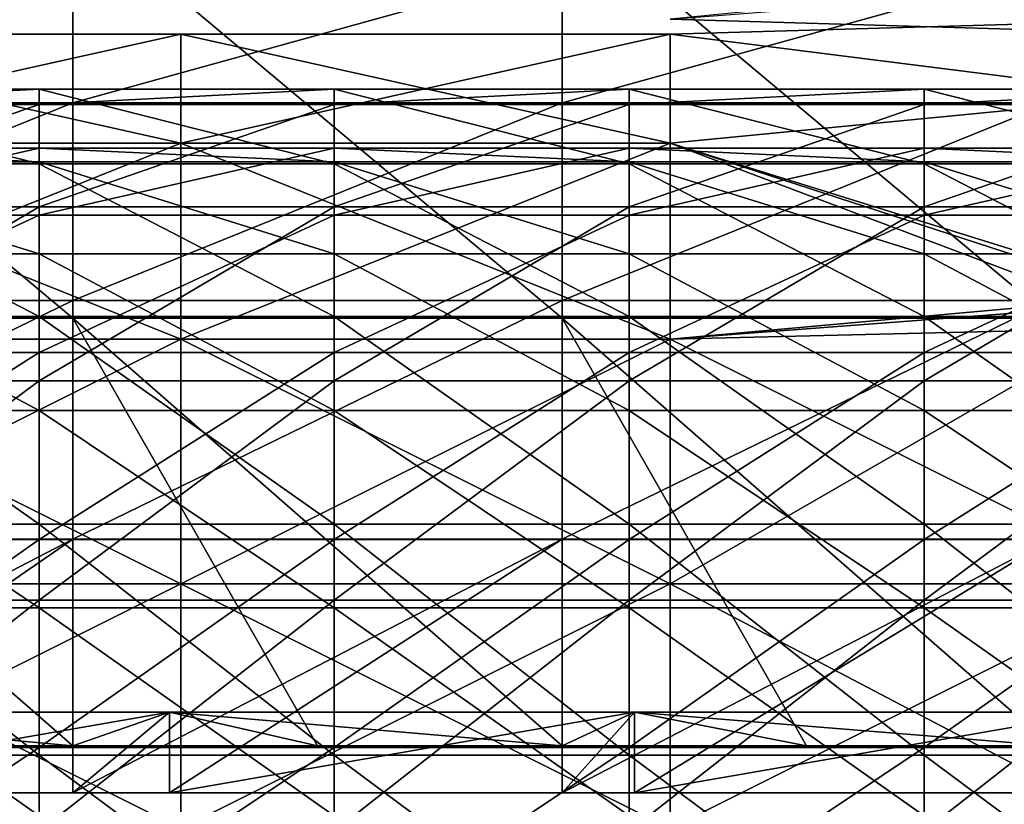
# Model space of a CAD drawing. Extents: x -1633 to 62, y -535 to 375.
# Tile 28 of 256: x -1486 to -1436, y -6 to 33. Entities that reach past the tile are written whole.
import ezdxf

# ---------------------------------------------------------------- set-up
doc = ezdxf.new("R2010")
doc.units = 0
doc.header["$LTSCALE"] = 33.374815
for name, color, linetype in [('1182', 7, 'CONTINUOUS'), ('1183', 7, 'CONTINUOUS'), ('1184', 7, 'CONTINUOUS'), ('1185', 7, 'CONTINUOUS'), ('351', 7, 'CONTINUOUS'), ('352', 7, 'CONTINUOUS'), ('353', 7, 'CONTINUOUS'), ('354', 7, 'CONTINUOUS'), ('363', 7, 'CONTINUOUS'), ('364', 7, 'CONTINUOUS'), ('365', 7, 'CONTINUOUS')]:
    doc.layers.add(name, color=color, linetype=linetype)

msp = doc.modelspace()

# ---------------------------------------------------------------- linework, layer by layer
at = {"layer": '1182', "linetype": 'CONTINUOUS'}
for points in [[(-1499.455, 18.263, -23.801), (-1499.455, 25.981, -15), (-1484.544, 18.263, -23.801), (-1499.455, 18.263, -23.801)], [(-1484.544, 18.263, -23.801), (-1499.455, 25.981, -15), (-1484.544, 25.981, -15), (-1484.544, 18.263, -23.801)], [(-1484.544, 18.263, -23.801), (-1484.544, 25.981, -15), (-1469.633, 18.263, -23.801), (-1484.544, 18.263, -23.801)], [(-1469.633, 18.263, -23.801), (-1484.544, 25.981, -15), (-1469.633, 25.981, -15), (-1469.633, 18.263, -23.801)], [(-1469.633, 18.263, -23.801), (-1469.633, 25.981, -15), (-1454.722, 18.263, -23.801), (-1469.633, 18.263, -23.801)], [(-1454.722, 18.263, -23.801), (-1469.633, 25.981, -15), (-1454.722, 25.981, -15), (-1454.722, 18.263, -23.801)], [(-1454.722, 18.263, -23.801), (-1454.722, 25.981, -15), (-1439.811, 18.263, -23.801), (-1454.722, 18.263, -23.801)], [(-1439.811, 18.263, -23.801), (-1454.722, 25.981, -15), (-1439.811, 25.981, -15), (-1439.811, 18.263, -23.801)], [(-1439.811, 18.263, -23.801), (-1439.811, 25.981, -15), (-1424.9, 18.263, -23.801), (-1439.811, 18.263, -23.801)], [(-1424.9, 18.263, -23.801), (-1439.811, 25.981, -15), (-1424.9, 25.981, -15), (-1424.9, 18.263, -23.801)], [(-1499.455, 7.765, -28.978), (-1499.455, 18.263, -23.801), (-1484.544, 7.765, -28.978), (-1499.455, 7.765, -28.978)], [(-1484.544, 7.765, -28.978), (-1499.455, 18.263, -23.801), (-1484.544, 18.263, -23.801), (-1484.544, 7.765, -28.978)], [(-1484.544, 7.765, -28.978), (-1484.544, 18.263, -23.801), (-1469.633, 7.765, -28.978), (-1484.544, 7.765, -28.978)], [(-1469.633, 7.765, -28.978), (-1484.544, 18.263, -23.801), (-1469.633, 18.263, -23.801), (-1469.633, 7.765, -28.978)], [(-1469.633, 7.765, -28.978), (-1469.633, 18.263, -23.801), (-1454.722, 7.765, -28.978), (-1469.633, 7.765, -28.978)], [(-1454.722, 7.765, -28.978), (-1469.633, 18.263, -23.801), (-1454.722, 18.263, -23.801), (-1454.722, 7.765, -28.978)], [(-1454.722, 7.765, -28.978), (-1454.722, 18.263, -23.801), (-1439.811, 7.765, -28.978), (-1454.722, 7.765, -28.978)], [(-1439.811, 7.765, -28.978), (-1454.722, 18.263, -23.801), (-1439.811, 18.263, -23.801), (-1439.811, 7.765, -28.978)], [(-1439.811, 7.765, -28.978), (-1439.811, 18.263, -23.801), (-1424.9, 7.765, -28.978), (-1439.811, 7.765, -28.978)], [(-1424.9, 7.765, -28.978), (-1439.811, 18.263, -23.801), (-1424.9, 18.263, -23.801), (-1424.9, 7.765, -28.978)], [(-1499.455, -3.916, -29.743), (-1499.455, 7.765, -28.978), (-1484.544, -3.916, -29.743), (-1499.455, -3.916, -29.743)], [(-1484.544, -3.916, -29.743), (-1499.455, 7.765, -28.978), (-1484.544, 7.765, -28.978), (-1484.544, -3.916, -29.743)], [(-1484.544, -3.916, -29.743), (-1484.544, 7.765, -28.978), (-1469.633, -3.916, -29.743), (-1484.544, -3.916, -29.743)], [(-1469.633, -3.916, -29.743), (-1484.544, 7.765, -28.978), (-1469.633, 7.765, -28.978), (-1469.633, -3.916, -29.743)], [(-1469.633, -3.916, -29.743), (-1469.633, 7.765, -28.978), (-1454.722, -3.916, -29.743), (-1469.633, -3.916, -29.743)], [(-1454.722, -3.916, -29.743), (-1469.633, 7.765, -28.978), (-1454.722, 7.765, -28.978), (-1454.722, -3.916, -29.743)], [(-1454.722, -3.916, -29.743), (-1454.722, 7.765, -28.978), (-1439.811, -3.916, -29.743), (-1454.722, -3.916, -29.743)], [(-1439.811, -3.916, -29.743), (-1454.722, 7.765, -28.978), (-1439.811, 7.765, -28.978), (-1439.811, -3.916, -29.743)], [(-1439.811, -3.916, -29.743), (-1439.811, 7.765, -28.978), (-1424.9, -3.916, -29.743), (-1439.811, -3.916, -29.743)], [(-1424.9, -3.916, -29.743), (-1439.811, 7.765, -28.978), (-1424.9, 7.765, -28.978), (-1424.9, -3.916, -29.743)], [(-1499.455, -15, -25.981), (-1499.455, -3.916, -29.743), (-1484.544, -15, -25.981), (-1499.455, -15, -25.981)], [(-1484.544, -15, -25.981), (-1499.455, -3.916, -29.743), (-1484.544, -3.916, -29.743), (-1484.544, -15, -25.981)], [(-1484.544, -15, -25.981), (-1484.544, -3.916, -29.743), (-1469.633, -15, -25.981), (-1484.544, -15, -25.981)], [(-1469.633, -15, -25.981), (-1484.544, -3.916, -29.743), (-1469.633, -3.916, -29.743), (-1469.633, -15, -25.981)], [(-1469.633, -15, -25.981), (-1469.633, -3.916, -29.743), (-1454.722, -15, -25.981), (-1469.633, -15, -25.981)], [(-1454.722, -15, -25.981), (-1469.633, -3.916, -29.743), (-1454.722, -3.916, -29.743), (-1454.722, -15, -25.981)], [(-1454.722, -15, -25.981), (-1454.722, -3.916, -29.743), (-1439.811, -15, -25.981), (-1454.722, -15, -25.981)], [(-1439.811, -15, -25.981), (-1454.722, -3.916, -29.743), (-1439.811, -3.916, -29.743), (-1439.811, -15, -25.981)], [(-1439.811, -15, -25.981), (-1439.811, -3.916, -29.743), (-1424.9, -15, -25.981), (-1439.811, -15, -25.981)], [(-1424.9, -15, -25.981), (-1439.811, -3.916, -29.743), (-1424.9, -3.916, -29.743), (-1424.9, -15, -25.981)]]:
    msp.add_3dface(points, dxfattribs=at)
at = {"layer": '1183', "linetype": 'CONTINUOUS'}
for points in [[(-1484.544, 25.981, -15), (-1499.455, 25.981, -15), (-1499.455, 29.743, -3.916), (-1484.544, 25.981, -15)], [(-1484.544, 25.981, -15), (-1499.455, 29.743, -3.916), (-1484.544, 29.743, -3.916), (-1484.544, 25.981, -15)], [(-1499.455, 29.743, -3.916), (-1499.455, 28.978, 7.765), (-1484.544, 29.743, -3.916), (-1499.455, 29.743, -3.916)], [(-1484.544, 29.743, -3.916), (-1499.455, 28.978, 7.765), (-1484.544, 28.978, 7.765), (-1484.544, 29.743, -3.916)], [(-1469.633, 25.981, -15), (-1484.544, 25.981, -15), (-1484.544, 29.743, -3.916), (-1469.633, 25.981, -15)], [(-1469.633, 25.981, -15), (-1484.544, 29.743, -3.916), (-1469.633, 29.743, -3.916), (-1469.633, 25.981, -15)], [(-1484.544, 29.743, -3.916), (-1484.544, 28.978, 7.765), (-1469.633, 29.743, -3.916), (-1484.544, 29.743, -3.916)], [(-1469.633, 29.743, -3.916), (-1484.544, 28.978, 7.765), (-1469.633, 28.978, 7.765), (-1469.633, 29.743, -3.916)], [(-1454.722, 25.981, -15), (-1469.633, 25.981, -15), (-1469.633, 29.743, -3.916), (-1454.722, 25.981, -15)], [(-1454.722, 25.981, -15), (-1469.633, 29.743, -3.916), (-1454.722, 29.743, -3.916), (-1454.722, 25.981, -15)], [(-1469.633, 29.743, -3.916), (-1469.633, 28.978, 7.765), (-1454.722, 29.743, -3.916), (-1469.633, 29.743, -3.916)], [(-1454.722, 29.743, -3.916), (-1469.633, 28.978, 7.765), (-1454.722, 28.978, 7.765), (-1454.722, 29.743, -3.916)], [(-1439.811, 25.981, -15), (-1454.722, 25.981, -15), (-1454.722, 29.743, -3.916), (-1439.811, 25.981, -15)], [(-1439.811, 25.981, -15), (-1454.722, 29.743, -3.916), (-1439.811, 29.743, -3.916), (-1439.811, 25.981, -15)], [(-1454.722, 29.743, -3.916), (-1454.722, 28.978, 7.765), (-1439.811, 29.743, -3.916), (-1454.722, 29.743, -3.916)], [(-1439.811, 29.743, -3.916), (-1454.722, 28.978, 7.765), (-1439.811, 28.978, 7.765), (-1439.811, 29.743, -3.916)], [(-1424.9, 25.981, -15), (-1439.811, 25.981, -15), (-1439.811, 29.743, -3.916), (-1424.9, 25.981, -15)], [(-1424.9, 25.981, -15), (-1439.811, 29.743, -3.916), (-1424.9, 29.743, -3.916), (-1424.9, 25.981, -15)], [(-1439.811, 29.743, -3.916), (-1439.811, 28.978, 7.765), (-1424.9, 29.743, -3.916), (-1439.811, 29.743, -3.916)], [(-1424.9, 29.743, -3.916), (-1439.811, 28.978, 7.765), (-1424.9, 28.978, 7.765), (-1424.9, 29.743, -3.916)], [(-1499.455, 28.978, 7.765), (-1499.455, 23.801, 18.263), (-1484.544, 28.978, 7.765), (-1499.455, 28.978, 7.765)], [(-1484.544, 28.978, 7.765), (-1499.455, 23.801, 18.263), (-1484.544, 23.801, 18.263), (-1484.544, 28.978, 7.765)], [(-1484.544, 28.978, 7.765), (-1484.544, 23.801, 18.263), (-1469.633, 28.978, 7.765), (-1484.544, 28.978, 7.765)], [(-1469.633, 28.978, 7.765), (-1484.544, 23.801, 18.263), (-1469.633, 23.801, 18.263), (-1469.633, 28.978, 7.765)], [(-1469.633, 28.978, 7.765), (-1469.633, 23.801, 18.263), (-1454.722, 28.978, 7.765), (-1469.633, 28.978, 7.765)], [(-1454.722, 28.978, 7.765), (-1469.633, 23.801, 18.263), (-1454.722, 23.801, 18.263), (-1454.722, 28.978, 7.765)], [(-1454.722, 28.978, 7.765), (-1454.722, 23.801, 18.263), (-1439.811, 28.978, 7.765), (-1454.722, 28.978, 7.765)], [(-1439.811, 28.978, 7.765), (-1454.722, 23.801, 18.263), (-1439.811, 23.801, 18.263), (-1439.811, 28.978, 7.765)], [(-1439.811, 28.978, 7.765), (-1439.811, 23.801, 18.263), (-1424.9, 28.978, 7.765), (-1439.811, 28.978, 7.765)], [(-1424.9, 28.978, 7.765), (-1439.811, 23.801, 18.263), (-1424.9, 23.801, 18.263), (-1424.9, 28.978, 7.765)], [(-1499.455, 23.801, 18.263), (-1499.455, 15, 25.981), (-1484.544, 23.801, 18.263), (-1499.455, 23.801, 18.263)], [(-1484.544, 23.801, 18.263), (-1499.455, 15, 25.981), (-1484.544, 15, 25.981), (-1484.544, 23.801, 18.263)], [(-1484.544, 23.801, 18.263), (-1484.544, 15, 25.981), (-1469.633, 23.801, 18.263), (-1484.544, 23.801, 18.263)], [(-1469.633, 23.801, 18.263), (-1484.544, 15, 25.981), (-1469.633, 15, 25.981), (-1469.633, 23.801, 18.263)], [(-1469.633, 23.801, 18.263), (-1469.633, 15, 25.981), (-1454.722, 23.801, 18.263), (-1469.633, 23.801, 18.263)], [(-1454.722, 23.801, 18.263), (-1469.633, 15, 25.981), (-1454.722, 15, 25.981), (-1454.722, 23.801, 18.263)], [(-1454.722, 23.801, 18.263), (-1454.722, 15, 25.981), (-1439.811, 23.801, 18.263), (-1454.722, 23.801, 18.263)], [(-1439.811, 23.801, 18.263), (-1454.722, 15, 25.981), (-1439.811, 15, 25.981), (-1439.811, 23.801, 18.263)], [(-1439.811, 23.801, 18.263), (-1439.811, 15, 25.981), (-1424.9, 23.801, 18.263), (-1439.811, 23.801, 18.263)], [(-1424.9, 23.801, 18.263), (-1439.811, 15, 25.981), (-1424.9, 15, 25.981), (-1424.9, 23.801, 18.263)], [(-1499.455, 15, 25.981), (-1499.455, 3.916, 29.743), (-1484.544, 15, 25.981), (-1499.455, 15, 25.981)], [(-1484.544, 15, 25.981), (-1499.455, 3.916, 29.743), (-1484.544, 3.916, 29.743), (-1484.544, 15, 25.981)], [(-1484.544, 15, 25.981), (-1484.544, 3.916, 29.743), (-1469.633, 15, 25.981), (-1484.544, 15, 25.981)], [(-1469.633, 15, 25.981), (-1484.544, 3.916, 29.743), (-1469.633, 3.916, 29.743), (-1469.633, 15, 25.981)], [(-1469.633, 15, 25.981), (-1469.633, 3.916, 29.743), (-1454.722, 15, 25.981), (-1469.633, 15, 25.981)], [(-1454.722, 15, 25.981), (-1469.633, 3.916, 29.743), (-1454.722, 3.916, 29.743), (-1454.722, 15, 25.981)], [(-1454.722, 15, 25.981), (-1454.722, 3.916, 29.743), (-1439.811, 15, 25.981), (-1454.722, 15, 25.981)], [(-1439.811, 15, 25.981), (-1454.722, 3.916, 29.743), (-1439.811, 3.916, 29.743), (-1439.811, 15, 25.981)], [(-1439.811, 15, 25.981), (-1439.811, 3.916, 29.743), (-1424.9, 15, 25.981), (-1439.811, 15, 25.981)], [(-1424.9, 15, 25.981), (-1439.811, 3.916, 29.743), (-1424.9, 3.916, 29.743), (-1424.9, 15, 25.981)], [(-1499.455, 3.916, 29.743), (-1499.455, -7.765, 28.978), (-1484.544, 3.916, 29.743), (-1499.455, 3.916, 29.743)], [(-1484.544, 3.916, 29.743), (-1499.455, -7.765, 28.978), (-1484.544, -7.765, 28.978), (-1484.544, 3.916, 29.743)], [(-1484.544, 3.916, 29.743), (-1484.544, -7.765, 28.978), (-1469.633, 3.916, 29.743), (-1484.544, 3.916, 29.743)], [(-1469.633, 3.916, 29.743), (-1484.544, -7.765, 28.978), (-1469.633, -7.765, 28.978), (-1469.633, 3.916, 29.743)], [(-1469.633, 3.916, 29.743), (-1469.633, -7.765, 28.978), (-1454.722, 3.916, 29.743), (-1469.633, 3.916, 29.743)], [(-1454.722, 3.916, 29.743), (-1469.633, -7.765, 28.978), (-1454.722, -7.765, 28.978), (-1454.722, 3.916, 29.743)], [(-1454.722, 3.916, 29.743), (-1454.722, -7.765, 28.978), (-1439.811, 3.916, 29.743), (-1454.722, 3.916, 29.743)], [(-1439.811, 3.916, 29.743), (-1454.722, -7.765, 28.978), (-1439.811, -7.765, 28.978), (-1439.811, 3.916, 29.743)], [(-1439.811, 3.916, 29.743), (-1439.811, -7.765, 28.978), (-1424.9, 3.916, 29.743), (-1439.811, 3.916, 29.743)], [(-1424.9, 3.916, 29.743), (-1439.811, -7.765, 28.978), (-1424.9, -7.765, 28.978), (-1424.9, 3.916, 29.743)]]:
    msp.add_3dface(points, dxfattribs=at)
at = {"layer": '1184', "linetype": 'CONTINUOUS'}
for points in [[(-1499.455, 26.08, 6.988), (-1499.455, 26.769, -3.524), (-1484.544, 26.08, 6.988), (-1499.455, 26.08, 6.988)], [(-1499.455, 26.769, -3.524), (-1499.455, 23.383, -13.5), (-1484.544, 26.769, -3.524), (-1499.455, 26.769, -3.524)], [(-1484.544, 26.08, 6.988), (-1499.455, 26.769, -3.524), (-1484.544, 26.769, -3.524), (-1484.544, 26.08, 6.988)], [(-1484.544, 26.769, -3.524), (-1499.455, 23.383, -13.5), (-1484.544, 23.383, -13.5), (-1484.544, 26.769, -3.524)], [(-1484.544, 26.08, 6.988), (-1484.544, 26.769, -3.524), (-1469.633, 26.08, 6.988), (-1484.544, 26.08, 6.988)], [(-1484.544, 26.769, -3.524), (-1484.544, 23.383, -13.5), (-1469.633, 26.769, -3.524), (-1484.544, 26.769, -3.524)], [(-1469.633, 26.08, 6.988), (-1484.544, 26.769, -3.524), (-1469.633, 26.769, -3.524), (-1469.633, 26.08, 6.988)], [(-1469.633, 26.769, -3.524), (-1484.544, 23.383, -13.5), (-1469.633, 23.383, -13.5), (-1469.633, 26.769, -3.524)], [(-1469.633, 26.08, 6.988), (-1469.633, 26.769, -3.524), (-1454.722, 26.08, 6.988), (-1469.633, 26.08, 6.988)], [(-1469.633, 26.769, -3.524), (-1469.633, 23.383, -13.5), (-1454.722, 26.769, -3.524), (-1469.633, 26.769, -3.524)], [(-1454.722, 26.08, 6.988), (-1469.633, 26.769, -3.524), (-1454.722, 26.769, -3.524), (-1454.722, 26.08, 6.988)], [(-1454.722, 26.769, -3.524), (-1469.633, 23.383, -13.5), (-1454.722, 23.383, -13.5), (-1454.722, 26.769, -3.524)], [(-1454.722, 26.08, 6.988), (-1454.722, 26.769, -3.524), (-1439.811, 26.08, 6.988), (-1454.722, 26.08, 6.988)], [(-1454.722, 26.769, -3.524), (-1454.722, 23.383, -13.5), (-1439.811, 26.769, -3.524), (-1454.722, 26.769, -3.524)], [(-1439.811, 26.08, 6.988), (-1454.722, 26.769, -3.524), (-1439.811, 26.769, -3.524), (-1439.811, 26.08, 6.988)], [(-1439.811, 26.769, -3.524), (-1454.722, 23.383, -13.5), (-1439.811, 23.383, -13.5), (-1439.811, 26.769, -3.524)], [(-1439.811, 26.08, 6.988), (-1439.811, 26.769, -3.524), (-1424.9, 26.08, 6.988), (-1439.811, 26.08, 6.988)], [(-1439.811, 26.769, -3.524), (-1439.811, 23.383, -13.5), (-1424.9, 26.769, -3.524), (-1439.811, 26.769, -3.524)], [(-1424.9, 26.08, 6.988), (-1439.811, 26.769, -3.524), (-1424.9, 26.769, -3.524), (-1424.9, 26.08, 6.988)], [(-1424.9, 26.769, -3.524), (-1439.811, 23.383, -13.5), (-1424.9, 23.383, -13.5), (-1424.9, 26.769, -3.524)], [(-1499.455, 21.421, 16.437), (-1499.455, 26.08, 6.988), (-1484.544, 21.421, 16.437), (-1499.455, 21.421, 16.437)], [(-1484.544, 21.421, 16.437), (-1499.455, 26.08, 6.988), (-1484.544, 26.08, 6.988), (-1484.544, 21.421, 16.437)], [(-1484.544, 21.421, 16.437), (-1484.544, 26.08, 6.988), (-1469.633, 21.421, 16.437), (-1484.544, 21.421, 16.437)], [(-1469.633, 21.421, 16.437), (-1484.544, 26.08, 6.988), (-1469.633, 26.08, 6.988), (-1469.633, 21.421, 16.437)], [(-1469.633, 21.421, 16.437), (-1469.633, 26.08, 6.988), (-1454.722, 21.421, 16.437), (-1469.633, 21.421, 16.437)], [(-1454.722, 21.421, 16.437), (-1469.633, 26.08, 6.988), (-1454.722, 26.08, 6.988), (-1454.722, 21.421, 16.437)], [(-1454.722, 21.421, 16.437), (-1454.722, 26.08, 6.988), (-1439.811, 21.421, 16.437), (-1454.722, 21.421, 16.437)], [(-1439.811, 21.421, 16.437), (-1454.722, 26.08, 6.988), (-1439.811, 26.08, 6.988), (-1439.811, 21.421, 16.437)], [(-1439.811, 21.421, 16.437), (-1439.811, 26.08, 6.988), (-1424.9, 21.421, 16.437), (-1439.811, 21.421, 16.437)], [(-1424.9, 21.421, 16.437), (-1439.811, 26.08, 6.988), (-1424.9, 26.08, 6.988), (-1424.9, 21.421, 16.437)], [(-1499.455, 13.5, 23.383), (-1499.455, 21.421, 16.437), (-1484.544, 13.5, 23.383), (-1499.455, 13.5, 23.383)], [(-1484.544, 13.5, 23.383), (-1499.455, 21.421, 16.437), (-1484.544, 21.421, 16.437), (-1484.544, 13.5, 23.383)], [(-1484.544, 13.5, 23.383), (-1484.544, 21.421, 16.437), (-1469.633, 13.5, 23.383), (-1484.544, 13.5, 23.383)], [(-1469.633, 13.5, 23.383), (-1484.544, 21.421, 16.437), (-1469.633, 21.421, 16.437), (-1469.633, 13.5, 23.383)], [(-1469.633, 13.5, 23.383), (-1469.633, 21.421, 16.437), (-1454.722, 13.5, 23.383), (-1469.633, 13.5, 23.383)], [(-1454.722, 13.5, 23.383), (-1469.633, 21.421, 16.437), (-1454.722, 21.421, 16.437), (-1454.722, 13.5, 23.383)], [(-1454.722, 13.5, 23.383), (-1454.722, 21.421, 16.437), (-1439.811, 13.5, 23.383), (-1454.722, 13.5, 23.383)], [(-1439.811, 13.5, 23.383), (-1454.722, 21.421, 16.437), (-1439.811, 21.421, 16.437), (-1439.811, 13.5, 23.383)], [(-1439.811, 13.5, 23.383), (-1439.811, 21.421, 16.437), (-1424.9, 13.5, 23.383), (-1439.811, 13.5, 23.383)], [(-1424.9, 13.5, 23.383), (-1439.811, 21.421, 16.437), (-1424.9, 21.421, 16.437), (-1424.9, 13.5, 23.383)], [(-1499.455, 3.524, 26.769), (-1499.455, 13.5, 23.383), (-1484.544, 3.524, 26.769), (-1499.455, 3.524, 26.769)], [(-1484.544, 3.524, 26.769), (-1499.455, 13.5, 23.383), (-1484.544, 13.5, 23.383), (-1484.544, 3.524, 26.769)], [(-1484.544, 3.524, 26.769), (-1484.544, 13.5, 23.383), (-1469.633, 3.524, 26.769), (-1484.544, 3.524, 26.769)], [(-1469.633, 3.524, 26.769), (-1484.544, 13.5, 23.383), (-1469.633, 13.5, 23.383), (-1469.633, 3.524, 26.769)], [(-1469.633, 3.524, 26.769), (-1469.633, 13.5, 23.383), (-1454.722, 3.524, 26.769), (-1469.633, 3.524, 26.769)], [(-1454.722, 3.524, 26.769), (-1469.633, 13.5, 23.383), (-1454.722, 13.5, 23.383), (-1454.722, 3.524, 26.769)], [(-1454.722, 3.524, 26.769), (-1454.722, 13.5, 23.383), (-1439.811, 3.524, 26.769), (-1454.722, 3.524, 26.769)], [(-1439.811, 3.524, 26.769), (-1454.722, 13.5, 23.383), (-1439.811, 13.5, 23.383), (-1439.811, 3.524, 26.769)], [(-1439.811, 3.524, 26.769), (-1439.811, 13.5, 23.383), (-1424.9, 3.524, 26.769), (-1439.811, 3.524, 26.769)], [(-1424.9, 3.524, 26.769), (-1439.811, 13.5, 23.383), (-1424.9, 13.5, 23.383), (-1424.9, 3.524, 26.769)], [(-1499.455, -6.988, 26.08), (-1499.455, 3.524, 26.769), (-1484.544, -6.988, 26.08), (-1499.455, -6.988, 26.08)], [(-1484.544, -6.988, 26.08), (-1499.455, 3.524, 26.769), (-1484.544, 3.524, 26.769), (-1484.544, -6.988, 26.08)], [(-1484.544, -6.988, 26.08), (-1484.544, 3.524, 26.769), (-1469.633, -6.988, 26.08), (-1484.544, -6.988, 26.08)], [(-1469.633, -6.988, 26.08), (-1484.544, 3.524, 26.769), (-1469.633, 3.524, 26.769), (-1469.633, -6.988, 26.08)], [(-1469.633, -6.988, 26.08), (-1469.633, 3.524, 26.769), (-1454.722, -6.988, 26.08), (-1469.633, -6.988, 26.08)], [(-1454.722, -6.988, 26.08), (-1469.633, 3.524, 26.769), (-1454.722, 3.524, 26.769), (-1454.722, -6.988, 26.08)], [(-1454.722, -6.988, 26.08), (-1454.722, 3.524, 26.769), (-1439.811, -6.988, 26.08), (-1454.722, -6.988, 26.08)], [(-1439.811, -6.988, 26.08), (-1454.722, 3.524, 26.769), (-1439.811, 3.524, 26.769), (-1439.811, -6.988, 26.08)], [(-1439.811, -6.988, 26.08), (-1439.811, 3.524, 26.769), (-1424.9, -6.988, 26.08), (-1439.811, -6.988, 26.08)], [(-1424.9, -6.988, 26.08), (-1439.811, 3.524, 26.769), (-1424.9, 3.524, 26.769), (-1424.9, -6.988, 26.08)]]:
    msp.add_3dface(points, dxfattribs=at)
at = {"layer": '1185', "linetype": 'CONTINUOUS'}
for points in [[(-1484.544, 23.383, -13.5), (-1499.455, 23.383, -13.5), (-1499.455, 16.437, -21.421), (-1484.544, 23.383, -13.5)], [(-1484.544, 23.383, -13.5), (-1499.455, 16.437, -21.421), (-1484.544, 16.437, -21.421), (-1484.544, 23.383, -13.5)], [(-1469.633, 23.383, -13.5), (-1484.544, 23.383, -13.5), (-1484.544, 16.437, -21.421), (-1469.633, 23.383, -13.5)], [(-1469.633, 23.383, -13.5), (-1484.544, 16.437, -21.421), (-1469.633, 16.437, -21.421), (-1469.633, 23.383, -13.5)], [(-1454.722, 23.383, -13.5), (-1469.633, 23.383, -13.5), (-1469.633, 16.437, -21.421), (-1454.722, 23.383, -13.5)], [(-1454.722, 23.383, -13.5), (-1469.633, 16.437, -21.421), (-1454.722, 16.437, -21.421), (-1454.722, 23.383, -13.5)], [(-1439.811, 23.383, -13.5), (-1454.722, 23.383, -13.5), (-1454.722, 16.437, -21.421), (-1439.811, 23.383, -13.5)], [(-1439.811, 23.383, -13.5), (-1454.722, 16.437, -21.421), (-1439.811, 16.437, -21.421), (-1439.811, 23.383, -13.5)], [(-1424.9, 23.383, -13.5), (-1439.811, 23.383, -13.5), (-1439.811, 16.437, -21.421), (-1424.9, 23.383, -13.5)], [(-1424.9, 23.383, -13.5), (-1439.811, 16.437, -21.421), (-1424.9, 16.437, -21.421), (-1424.9, 23.383, -13.5)], [(-1499.455, 16.437, -21.421), (-1499.455, 6.988, -26.08), (-1484.544, 16.437, -21.421), (-1499.455, 16.437, -21.421)], [(-1484.544, 16.437, -21.421), (-1499.455, 6.988, -26.08), (-1484.544, 6.988, -26.08), (-1484.544, 16.437, -21.421)], [(-1484.544, 16.437, -21.421), (-1484.544, 6.988, -26.08), (-1469.633, 16.437, -21.421), (-1484.544, 16.437, -21.421)], [(-1469.633, 16.437, -21.421), (-1484.544, 6.988, -26.08), (-1469.633, 6.988, -26.08), (-1469.633, 16.437, -21.421)], [(-1469.633, 16.437, -21.421), (-1469.633, 6.988, -26.08), (-1454.722, 16.437, -21.421), (-1469.633, 16.437, -21.421)], [(-1454.722, 16.437, -21.421), (-1469.633, 6.988, -26.08), (-1454.722, 6.988, -26.08), (-1454.722, 16.437, -21.421)], [(-1454.722, 16.437, -21.421), (-1454.722, 6.988, -26.08), (-1439.811, 16.437, -21.421), (-1454.722, 16.437, -21.421)], [(-1439.811, 16.437, -21.421), (-1454.722, 6.988, -26.08), (-1439.811, 6.988, -26.08), (-1439.811, 16.437, -21.421)], [(-1439.811, 16.437, -21.421), (-1439.811, 6.988, -26.08), (-1424.9, 16.437, -21.421), (-1439.811, 16.437, -21.421)], [(-1424.9, 16.437, -21.421), (-1439.811, 6.988, -26.08), (-1424.9, 6.988, -26.08), (-1424.9, 16.437, -21.421)], [(-1499.455, 6.988, -26.08), (-1499.455, -3.524, -26.769), (-1484.544, 6.988, -26.08), (-1499.455, 6.988, -26.08)], [(-1484.544, 6.988, -26.08), (-1499.455, -3.524, -26.769), (-1484.544, -3.524, -26.769), (-1484.544, 6.988, -26.08)], [(-1484.544, 6.988, -26.08), (-1484.544, -3.524, -26.769), (-1469.633, 6.988, -26.08), (-1484.544, 6.988, -26.08)], [(-1469.633, 6.988, -26.08), (-1484.544, -3.524, -26.769), (-1469.633, -3.524, -26.769), (-1469.633, 6.988, -26.08)], [(-1469.633, 6.988, -26.08), (-1469.633, -3.524, -26.769), (-1454.722, 6.988, -26.08), (-1469.633, 6.988, -26.08)], [(-1454.722, 6.988, -26.08), (-1469.633, -3.524, -26.769), (-1454.722, -3.524, -26.769), (-1454.722, 6.988, -26.08)], [(-1454.722, 6.988, -26.08), (-1454.722, -3.524, -26.769), (-1439.811, 6.988, -26.08), (-1454.722, 6.988, -26.08)], [(-1439.811, 6.988, -26.08), (-1454.722, -3.524, -26.769), (-1439.811, -3.524, -26.769), (-1439.811, 6.988, -26.08)], [(-1439.811, 6.988, -26.08), (-1439.811, -3.524, -26.769), (-1424.9, 6.988, -26.08), (-1439.811, 6.988, -26.08)], [(-1424.9, 6.988, -26.08), (-1439.811, -3.524, -26.769), (-1424.9, -3.524, -26.769), (-1424.9, 6.988, -26.08)], [(-1499.455, -3.524, -26.769), (-1499.455, -13.5, -23.383), (-1484.544, -3.524, -26.769), (-1499.455, -3.524, -26.769)], [(-1484.544, -3.524, -26.769), (-1499.455, -13.5, -23.383), (-1484.544, -13.5, -23.383), (-1484.544, -3.524, -26.769)], [(-1484.544, -3.524, -26.769), (-1484.544, -13.5, -23.383), (-1469.633, -3.524, -26.769), (-1484.544, -3.524, -26.769)], [(-1469.633, -3.524, -26.769), (-1484.544, -13.5, -23.383), (-1469.633, -13.5, -23.383), (-1469.633, -3.524, -26.769)], [(-1469.633, -3.524, -26.769), (-1469.633, -13.5, -23.383), (-1454.722, -3.524, -26.769), (-1469.633, -3.524, -26.769)], [(-1454.722, -3.524, -26.769), (-1469.633, -13.5, -23.383), (-1454.722, -13.5, -23.383), (-1454.722, -3.524, -26.769)], [(-1454.722, -3.524, -26.769), (-1454.722, -13.5, -23.383), (-1439.811, -3.524, -26.769), (-1454.722, -3.524, -26.769)], [(-1439.811, -3.524, -26.769), (-1454.722, -13.5, -23.383), (-1439.811, -13.5, -23.383), (-1439.811, -3.524, -26.769)], [(-1439.811, -3.524, -26.769), (-1439.811, -13.5, -23.383), (-1424.9, -3.524, -26.769), (-1439.811, -3.524, -26.769)], [(-1424.9, -3.524, -26.769), (-1439.811, -13.5, -23.383), (-1424.9, -13.5, -23.383), (-1424.9, -3.524, -26.769)]]:
    msp.add_3dface(points, dxfattribs=at)
at = {"layer": '351', "linetype": 'CONTINUOUS'}
for points in [[(-1482.847, 38.917, -91.03), (-1482.847, 18.171, -97.318), (-1507.577, 38.917, -91.03), (-1482.847, 38.917, -91.03)], [(-1507.577, 38.917, -91.03), (-1482.847, 18.171, -97.318), (-1507.577, 18.171, -97.318), (-1507.577, 38.917, -91.03)], [(-1458.118, 38.917, -91.03), (-1458.118, 18.171, -97.318), (-1482.847, 38.917, -91.03), (-1458.118, 38.917, -91.03)], [(-1482.847, 38.917, -91.03), (-1458.118, 18.171, -97.318), (-1482.847, 18.171, -97.318), (-1482.847, 38.917, -91.03)], [(-1433.389, 38.917, -91.03), (-1433.389, 18.171, -97.318), (-1458.118, 38.917, -91.03), (-1433.389, 38.917, -91.03)], [(-1458.118, 38.917, -91.03), (-1433.389, 18.171, -97.318), (-1458.118, 18.171, -97.318), (-1458.118, 38.917, -91.03)], [(-1482.847, 18.171, -97.318), (-1482.847, -3.446, -98.94), (-1507.577, 18.171, -97.318), (-1482.847, 18.171, -97.318)], [(-1507.577, 18.171, -97.318), (-1482.847, -3.446, -98.94), (-1495.212, -3.446, -98.94), (-1507.577, 18.171, -97.318)], [(-1458.118, 18.171, -97.318), (-1458.118, -3.446, -98.94), (-1482.847, 18.171, -97.318), (-1458.118, 18.171, -97.318)], [(-1482.847, 18.171, -97.318), (-1458.118, -3.446, -98.94), (-1470.483, -3.446, -98.94), (-1482.847, 18.171, -97.318)], [(-1482.847, -3.446, -98.94), (-1482.847, 18.171, -97.318), (-1470.483, -3.446, -98.94), (-1482.847, -3.446, -98.94)], [(-1433.389, 18.171, -97.318), (-1433.389, -3.446, -98.94), (-1458.118, 18.171, -97.318), (-1433.389, 18.171, -97.318)], [(-1458.118, 18.171, -97.318), (-1433.389, -3.446, -98.94), (-1445.753, -3.446, -98.94), (-1458.118, 18.171, -97.318)], [(-1458.118, -3.446, -98.94), (-1458.118, 18.171, -97.318), (-1445.753, -3.446, -98.94), (-1458.118, -3.446, -98.94)]]:
    msp.add_3dface(points, dxfattribs=at)
at = {"layer": '352', "linetype": 'CONTINUOUS'}
for points in [[(-1495.212, -3.446, -98.94), (-1482.847, -3.446, -98.94), (-1501.455, -1.753, -50.367), (-1495.212, -3.446, -98.94)], [(-1501.455, -1.753, -50.367), (-1482.847, -3.446, -98.94), (-1477.955, -1.753, -50.367), (-1501.455, -1.753, -50.367)], [(-1482.847, -3.446, -98.94), (-1470.483, -3.446, -98.94), (-1477.955, -1.753, -50.367), (-1482.847, -3.446, -98.94)], [(-1470.483, -3.446, -98.94), (-1458.118, -3.446, -98.94), (-1477.955, -1.753, -50.367), (-1470.483, -3.446, -98.94)], [(-1477.955, -1.753, -50.367), (-1458.118, -3.446, -98.94), (-1454.455, -1.753, -50.367), (-1477.955, -1.753, -50.367)], [(-1458.118, -3.446, -98.94), (-1445.753, -3.446, -98.94), (-1454.455, -1.753, -50.367), (-1458.118, -3.446, -98.94)], [(-1445.753, -3.446, -98.94), (-1433.389, -3.446, -98.94), (-1454.455, -1.753, -50.367), (-1445.753, -3.446, -98.94)], [(-1454.455, -1.753, -50.367), (-1433.389, -3.446, -98.94), (-1430.955, -1.753, -50.367), (-1454.455, -1.753, -50.367)]]:
    msp.add_3dface(points, dxfattribs=at)
at = {"layer": '353', "linetype": 'CONTINUOUS'}
for points in [[(-1501.455, -1.753, -50.367), (-1477.955, -1.753, -50.367), (-1501.455, -5.818, -38.564), (-1501.455, -1.753, -50.367)], [(-1501.455, -5.818, -38.564), (-1477.955, -1.753, -50.367), (-1482.847, -5.818, -38.564), (-1501.455, -5.818, -38.564)], [(-1482.847, -5.818, -38.564), (-1477.955, -1.753, -50.367), (-1477.955, -5.818, -38.564), (-1482.847, -5.818, -38.564)], [(-1477.955, -1.753, -50.367), (-1454.455, -1.753, -50.367), (-1477.955, -5.818, -38.564), (-1477.955, -1.753, -50.367)], [(-1477.955, -5.818, -38.564), (-1454.455, -1.753, -50.367), (-1458.118, -5.818, -38.564), (-1477.955, -5.818, -38.564)], [(-1458.118, -5.818, -38.564), (-1454.455, -1.753, -50.367), (-1454.455, -5.818, -38.564), (-1458.118, -5.818, -38.564)], [(-1454.455, -1.753, -50.367), (-1430.955, -1.753, -50.367), (-1454.455, -5.818, -38.564), (-1454.455, -1.753, -50.367)], [(-1454.455, -5.818, -38.564), (-1430.955, -1.753, -50.367), (-1433.389, -5.818, -38.564), (-1454.455, -5.818, -38.564)]]:
    msp.add_3dface(points, dxfattribs=at)
at = {"layer": '354', "linetype": 'CONTINUOUS'}
for points in [[(-1482.847, 29.06, -26.01), (-1482.847, 35.923, -15.184), (-1507.577, 29.06, -26.01), (-1482.847, 29.06, -26.01)], [(-1507.577, 29.06, -26.01), (-1482.847, 35.923, -15.184), (-1507.577, 35.923, -15.184), (-1507.577, 29.06, -26.01)], [(-1458.118, 29.06, -26.01), (-1458.118, 35.923, -15.184), (-1482.847, 29.06, -26.01), (-1458.118, 29.06, -26.01)], [(-1482.847, 29.06, -26.01), (-1458.118, 35.923, -15.184), (-1482.847, 35.923, -15.184), (-1482.847, 29.06, -26.01)], [(-1433.389, 29.06, -26.01), (-1433.389, 35.923, -15.184), (-1458.118, 29.06, -26.01), (-1433.389, 29.06, -26.01)], [(-1458.118, 29.06, -26.01), (-1433.389, 35.923, -15.184), (-1458.118, 35.923, -15.184), (-1458.118, 29.06, -26.01)], [(-1482.847, 19.059, -34.026), (-1482.847, 29.06, -26.01), (-1507.577, 19.059, -34.026), (-1482.847, 19.059, -34.026)], [(-1507.577, 19.059, -34.026), (-1482.847, 29.06, -26.01), (-1507.577, 29.06, -26.01), (-1507.577, 19.059, -34.026)], [(-1458.118, 19.059, -34.026), (-1458.118, 29.06, -26.01), (-1482.847, 19.059, -34.026), (-1458.118, 19.059, -34.026)], [(-1482.847, 19.059, -34.026), (-1458.118, 29.06, -26.01), (-1482.847, 29.06, -26.01), (-1482.847, 19.059, -34.026)], [(-1433.389, 19.059, -34.026), (-1433.389, 29.06, -26.01), (-1458.118, 19.059, -34.026), (-1433.389, 19.059, -34.026)], [(-1458.118, 19.059, -34.026), (-1433.389, 29.06, -26.01), (-1458.118, 29.06, -26.01), (-1458.118, 19.059, -34.026)], [(-1482.847, 6.998, -38.367), (-1482.847, 19.059, -34.026), (-1507.577, 6.998, -38.367), (-1482.847, 6.998, -38.367)], [(-1507.577, 6.998, -38.367), (-1482.847, 19.059, -34.026), (-1507.577, 19.059, -34.026), (-1507.577, 6.998, -38.367)], [(-1458.118, 6.998, -38.367), (-1458.118, 19.059, -34.026), (-1482.847, 6.998, -38.367), (-1458.118, 6.998, -38.367)], [(-1482.847, 6.998, -38.367), (-1458.118, 19.059, -34.026), (-1482.847, 19.059, -34.026), (-1482.847, 6.998, -38.367)], [(-1433.389, 6.998, -38.367), (-1433.389, 19.059, -34.026), (-1458.118, 6.998, -38.367), (-1433.389, 6.998, -38.367)], [(-1458.118, 6.998, -38.367), (-1433.389, 19.059, -34.026), (-1458.118, 19.059, -34.026), (-1458.118, 6.998, -38.367)], [(-1507.577, -5.818, -38.564), (-1501.455, -5.818, -38.564), (-1482.847, 6.998, -38.367), (-1507.577, -5.818, -38.564)], [(-1507.577, -5.818, -38.564), (-1482.847, 6.998, -38.367), (-1507.577, 6.998, -38.367), (-1507.577, -5.818, -38.564)], [(-1501.455, -5.818, -38.564), (-1482.847, -5.818, -38.564), (-1482.847, 6.998, -38.367), (-1501.455, -5.818, -38.564)], [(-1482.847, -5.818, -38.564), (-1477.955, -5.818, -38.564), (-1458.118, 6.998, -38.367), (-1482.847, -5.818, -38.564)], [(-1482.847, -5.818, -38.564), (-1458.118, 6.998, -38.367), (-1482.847, 6.998, -38.367), (-1482.847, -5.818, -38.564)], [(-1477.955, -5.818, -38.564), (-1458.118, -5.818, -38.564), (-1458.118, 6.998, -38.367), (-1477.955, -5.818, -38.564)], [(-1458.118, -5.818, -38.564), (-1454.455, -5.818, -38.564), (-1433.389, 6.998, -38.367), (-1458.118, -5.818, -38.564)], [(-1458.118, -5.818, -38.564), (-1433.389, 6.998, -38.367), (-1458.118, 6.998, -38.367), (-1458.118, -5.818, -38.564)], [(-1454.455, -5.818, -38.564), (-1433.389, -5.818, -38.564), (-1433.389, 6.998, -38.367), (-1454.455, -5.818, -38.564)]]:
    msp.add_3dface(points, dxfattribs=at)
at = {"layer": '363', "linetype": 'CONTINUOUS'}
for points in [[(-1427.955, 32.573, 29.787), (-1427.955, 35.734, 42.832), (-1452.66, 33.288, 36.129), (-1427.955, 32.573, 29.787)], [(-1427.955, 35.206, 17.824), (-1427.955, 32.573, 29.787), (-1452.66, 33.288, 23.445), (-1427.955, 35.206, 17.824)], [(-1427.955, 32.573, 29.787), (-1452.66, 33.288, 36.129), (-1452.66, 33.288, 23.445), (-1427.955, 32.573, 29.787)]]:
    msp.add_3dface(points, dxfattribs=at)
at = {"layer": '364', "linetype": 'CONTINUOUS'}
for points in [[(-1427.955, 29.422, 82.034), (-1427.955, 33.24, 67.784), (-1452.66, 32.525, 74.126), (-1427.955, 29.422, 82.034)], [(-1427.955, 33.24, 67.784), (-1427.955, 33.238, 67.441), (-1452.66, 32.525, 74.126), (-1427.955, 33.24, 67.784)], [(-1427.955, 33.238, 67.441), (-1427.955, 29.422, 53.534), (-1452.66, 32.525, 61.443), (-1427.955, 33.238, 67.441)], [(-1427.955, 33.238, 67.441), (-1452.66, 32.525, 61.443), (-1452.66, 32.525, 74.126), (-1427.955, 33.238, 67.441)], [(-1502.118, 27.022, 50.015), (-1502.118, 32.525, 61.443), (-1477.389, 27.022, 50.015), (-1502.118, 27.022, 50.015)], [(-1502.118, 32.525, 61.443), (-1502.118, 32.525, 74.126), (-1477.389, 32.525, 61.443), (-1502.118, 32.525, 61.443)], [(-1477.389, 27.022, 50.015), (-1502.118, 32.525, 61.443), (-1477.389, 32.525, 61.443), (-1477.389, 27.022, 50.015)], [(-1502.118, 32.525, 74.126), (-1502.118, 27.022, 85.554), (-1477.389, 32.525, 74.126), (-1502.118, 32.525, 74.126)], [(-1477.389, 32.525, 61.443), (-1502.118, 32.525, 74.126), (-1477.389, 32.525, 74.126), (-1477.389, 32.525, 61.443)], [(-1477.389, 32.525, 74.126), (-1502.118, 27.022, 85.554), (-1477.389, 27.022, 85.554), (-1477.389, 32.525, 74.126)], [(-1477.389, 27.022, 50.015), (-1477.389, 32.525, 61.443), (-1452.66, 27.022, 50.015), (-1477.389, 27.022, 50.015)], [(-1477.389, 32.525, 61.443), (-1477.389, 32.525, 74.126), (-1452.66, 32.525, 61.443), (-1477.389, 32.525, 61.443)], [(-1452.66, 27.022, 50.015), (-1477.389, 32.525, 61.443), (-1452.66, 32.525, 61.443), (-1452.66, 27.022, 50.015)], [(-1477.389, 32.525, 74.126), (-1477.389, 27.022, 85.554), (-1452.66, 32.525, 74.126), (-1477.389, 32.525, 74.126)], [(-1452.66, 32.525, 61.443), (-1477.389, 32.525, 74.126), (-1452.66, 32.525, 74.126), (-1452.66, 32.525, 61.443)], [(-1452.66, 32.525, 74.126), (-1477.389, 27.022, 85.554), (-1452.66, 27.022, 85.554), (-1452.66, 32.525, 74.126)], [(-1427.955, 29.422, 82.034), (-1452.66, 32.525, 74.126), (-1452.66, 27.022, 85.554), (-1427.955, 29.422, 82.034)], [(-1427.955, 29.422, 53.534), (-1452.66, 27.022, 50.015), (-1452.66, 32.525, 61.443), (-1427.955, 29.422, 53.534)], [(-1427.955, 19.337, 92.263), (-1427.955, 29.422, 82.034), (-1452.66, 27.022, 85.554), (-1427.955, 19.337, 92.263)], [(-1427.955, 29.422, 53.534), (-1427.955, 18.99, 43.103), (-1452.66, 27.022, 50.015), (-1427.955, 29.422, 53.534)], [(-1502.118, 17.106, 42.107), (-1502.118, 27.022, 50.015), (-1477.389, 17.106, 42.107), (-1502.118, 17.106, 42.107)], [(-1477.389, 17.106, 42.107), (-1502.118, 27.022, 50.015), (-1477.389, 27.022, 50.015), (-1477.389, 17.106, 42.107)], [(-1502.118, 27.022, 85.554), (-1502.118, 17.106, 93.462), (-1477.389, 27.022, 85.554), (-1502.118, 27.022, 85.554)], [(-1477.389, 27.022, 85.554), (-1502.118, 17.106, 93.462), (-1477.389, 17.106, 93.462), (-1477.389, 27.022, 85.554)], [(-1477.389, 17.106, 42.107), (-1477.389, 27.022, 50.015), (-1452.66, 17.106, 42.107), (-1477.389, 17.106, 42.107)], [(-1452.66, 17.106, 42.107), (-1477.389, 27.022, 50.015), (-1452.66, 27.022, 50.015), (-1452.66, 17.106, 42.107)], [(-1477.389, 27.022, 85.554), (-1477.389, 17.106, 93.462), (-1452.66, 27.022, 85.554), (-1477.389, 27.022, 85.554)], [(-1452.66, 27.022, 85.554), (-1477.389, 17.106, 93.462), (-1452.66, 17.106, 93.462), (-1452.66, 27.022, 85.554)], [(-1427.955, 19.337, 92.263), (-1452.66, 27.022, 85.554), (-1452.66, 17.106, 93.462), (-1427.955, 19.337, 92.263)], [(-1427.955, 18.99, 43.103), (-1427.955, 17.698, 42.4), (-1452.66, 27.022, 50.015), (-1427.955, 18.99, 43.103)], [(-1427.955, 17.698, 42.4), (-1452.66, 17.106, 42.107), (-1452.66, 27.022, 50.015), (-1427.955, 17.698, 42.4)], [(-1427.955, 18.99, 92.466), (-1427.955, 19.337, 92.263), (-1452.66, 17.106, 93.462), (-1427.955, 18.99, 92.466)], [(-1427.955, 4.74, 96.284), (-1427.955, 18.99, 92.466), (-1452.66, 4.74, 96.284), (-1427.955, 4.74, 96.284)], [(-1452.66, 4.74, 96.284), (-1427.955, 18.99, 92.466), (-1452.66, 17.106, 93.462), (-1452.66, 4.74, 96.284)], [(-1427.955, 17.698, 42.4), (-1427.955, 4.74, 39.284), (-1452.66, 17.106, 42.107), (-1427.955, 17.698, 42.4)], [(-1502.118, 17.106, 93.462), (-1502.118, 4.74, 96.284), (-1477.389, 17.106, 93.462), (-1502.118, 17.106, 93.462)], [(-1502.118, 4.74, 96.284), (-1477.389, 4.74, 96.284), (-1477.389, 17.106, 93.462), (-1502.118, 4.74, 96.284)], [(-1502.118, 4.74, 39.284), (-1502.118, 17.106, 42.107), (-1477.389, 4.74, 39.284), (-1502.118, 4.74, 39.284)], [(-1477.389, 4.74, 39.284), (-1502.118, 17.106, 42.107), (-1477.389, 17.106, 42.107), (-1477.389, 4.74, 39.284)], [(-1477.389, 17.106, 93.462), (-1477.389, 4.74, 96.284), (-1452.66, 17.106, 93.462), (-1477.389, 17.106, 93.462)], [(-1477.389, 4.74, 96.284), (-1452.66, 4.74, 96.284), (-1452.66, 17.106, 93.462), (-1477.389, 4.74, 96.284)], [(-1477.389, 4.74, 39.284), (-1477.389, 17.106, 42.107), (-1452.66, 4.74, 39.284), (-1477.389, 4.74, 39.284)], [(-1452.66, 4.74, 39.284), (-1477.389, 17.106, 42.107), (-1452.66, 17.106, 42.107), (-1452.66, 4.74, 39.284)], [(-1427.955, 4.74, 39.284), (-1452.66, 4.74, 39.284), (-1452.66, 17.106, 42.107), (-1427.955, 4.74, 39.284)]]:
    msp.add_3dface(points, dxfattribs=at)
at = {"layer": '365', "linetype": 'CONTINUOUS'}
for points in [[(-1477.389, 4.74, 96.284), (-1502.118, 4.74, 96.284), (-1502.118, -7.626, 93.462), (-1477.389, 4.74, 96.284)], [(-1502.118, 4.74, 39.284), (-1477.389, 4.74, 39.284), (-1477.389, -7.626, 42.107), (-1502.118, 4.74, 39.284)], [(-1502.118, 4.74, 39.284), (-1477.389, -7.626, 42.107), (-1502.118, -7.626, 42.107), (-1502.118, 4.74, 39.284)], [(-1477.389, -7.626, 93.462), (-1477.389, 4.74, 96.284), (-1502.118, -7.626, 93.462), (-1477.389, -7.626, 93.462)], [(-1452.66, 4.74, 96.284), (-1477.389, 4.74, 96.284), (-1477.389, -7.626, 93.462), (-1452.66, 4.74, 96.284)], [(-1477.389, 4.74, 39.284), (-1452.66, 4.74, 39.284), (-1452.66, -7.626, 42.107), (-1477.389, 4.74, 39.284)], [(-1477.389, 4.74, 39.284), (-1452.66, -7.626, 42.107), (-1477.389, -7.626, 42.107), (-1477.389, 4.74, 39.284)], [(-1452.66, -7.626, 93.462), (-1452.66, 4.74, 96.284), (-1477.389, -7.626, 93.462), (-1452.66, -7.626, 93.462)], [(-1427.955, -9.51, 92.466), (-1427.955, 4.74, 96.284), (-1452.66, -7.626, 93.462), (-1427.955, -9.51, 92.466)], [(-1427.955, 4.74, 96.284), (-1452.66, 4.74, 96.284), (-1452.66, -7.626, 93.462), (-1427.955, 4.74, 96.284)], [(-1427.955, 4.74, 39.284), (-1427.955, -8.218, 42.4), (-1452.66, 4.74, 39.284), (-1427.955, 4.74, 39.284)], [(-1452.66, 4.74, 39.284), (-1427.955, -8.218, 42.4), (-1452.66, -7.626, 42.107), (-1452.66, 4.74, 39.284)]]:
    msp.add_3dface(points, dxfattribs=at)

doc.saveas('drawing.dxf')
